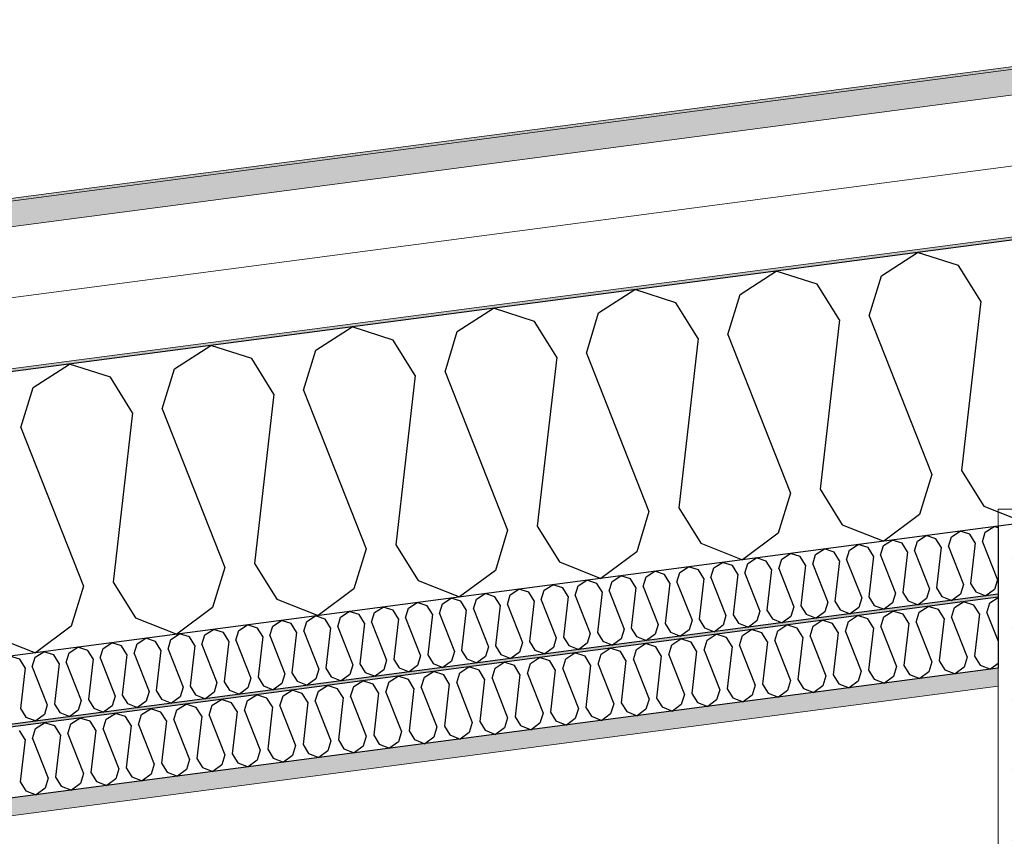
# Model space of a CAD drawing. Header units: millimetres. Extents: x -78869 to -55226, y -2070 to 13065.
# Tile 71 of 74: x -62235 to -61536, y 10928 to 11507. Entities that reach past the tile are written whole.
import ezdxf

# ---------------------------------------------------------------- set-up
doc = ezdxf.new("R2010")
doc.units = ezdxf.units.MM
doc.header["$LTSCALE"] = 0.5
doc.header["$MEASUREMENT"] = 0
doc.linetypes.add('PLINE', pattern=[0])
for name, color, linetype in [('232- Ikke-bærende yttervegger (Skravur)(Nye konstruksjoner)', 7, 'Continuous'), ('256- Faste himlinger og overflatebehandling (Skravur)(Nye konstruksjoner)', 7, 'Continuous'), ('256- Faste himlinger og overflatebehandling(Nye konstruksjoner)', 7, 'Continuous'), ('261- Primærkonstruksjon (tak)', 7, 'Continuous'), ('261- Primærkonstruksjon (tak) (Skravur)', 7, 'Continuous'), ('262- Taktekking (Skravur)(Nye konstruksjoner)', 7, 'Continuous')]:
    doc.layers.add(name, color=color, linetype=linetype)
doc.layers.add('236- Innvendig kledning og overflate(Nye konstruksjoner)', color=7, linetype='Continuous', lineweight=0)
doc.layers.add('262- Taktekking(Nye konstruksjoner)', color=7, linetype='Continuous', lineweight=0)

# ---------------------------------------------------------------- blocks, each defined once
blk = doc.blocks.new('*X5')
at = {"layer": '261- Primærkonstruksjon (tak) (Skravur)', "linetype": 'PLINE'}
for p, q in [((-61623.41, 11325.67), (-61597.73, 11342.23)), ((-61568.63, 11332.88), (-61597.73, 11342.23)), ((-61552.87, 11307.63), (-61568.63, 11332.88)), ((-61723.72, 11312.46), (-61698.03, 11329.03)), ((-61668.93, 11319.67), (-61698.03, 11329.03)), ((-61632.1, 11297.19), (-61623.41, 11325.67)), ((-61653.17, 11294.42), (-61668.93, 11319.67)), ((-61824.02, 11299.25), (-61798.34, 11315.82)), ((-61769.24, 11306.47), (-61798.34, 11315.82)), ((-61732.4, 11283.99), (-61723.72, 11312.46)), ((-61753.48, 11281.21), (-61769.24, 11306.47)), ((-61552.87, 11307.63), (-61566.63, 11187.48)), ((-61924.33, 11286.05), (-61898.64, 11302.62)), ((-61869.55, 11293.26), (-61898.64, 11302.62)), ((-61832.71, 11270.78), (-61824.02, 11299.25)), ((-61632.1, 11297.19), (-61587.71, 11184.71)), ((-62024.64, 11272.84), (-61998.95, 11289.41)), ((-61969.85, 11280.06), (-61998.95, 11289.41)), ((-61853.79, 11268.01), (-61869.55, 11293.26)), ((-61653.17, 11294.42), (-61666.94, 11174.28)), ((-61933.02, 11257.58), (-61924.33, 11286.05)), ((-61732.4, 11283.99), (-61688.01, 11171.5)), ((-62124.94, 11259.64), (-62099.26, 11276.21)), ((-62070.16, 11266.85), (-62099.26, 11276.21)), ((-61954.09, 11254.8), (-61969.85, 11280.06)), ((-61753.48, 11281.21), (-61767.24, 11161.07)), ((-62033.32, 11244.37), (-62024.64, 11272.84)), ((-61853.79, 11268.01), (-61867.55, 11147.86)), ((-61832.71, 11270.78), (-61788.32, 11158.3)), ((-62225.25, 11246.43), (-62199.56, 11263)), ((-62170.46, 11253.64), (-62199.56, 11263)), ((-62054.4, 11241.6), (-62070.16, 11266.85)), ((-62133.63, 11231.17), (-62124.94, 11259.64)), ((-61954.09, 11254.8), (-61967.86, 11134.66)), ((-61933.02, 11257.58), (-61888.63, 11145.09)), ((-62154.7, 11228.39), (-62170.46, 11253.64)), ((-62233.94, 11217.96), (-62225.25, 11246.43)), ((-62054.4, 11241.6), (-62068.16, 11121.45)), ((-62033.32, 11244.37), (-61988.93, 11131.88)), ((-62154.7, 11228.39), (-62168.47, 11108.25)), ((-62133.63, 11231.17), (-62089.24, 11118.68)), ((-62233.94, 11217.96), (-62189.54, 11105.47)), ((-61587.71, 11184.71), (-61596.39, 11156.24)), ((-61566.63, 11187.48), (-61550.87, 11162.23)), ((-61688.01, 11171.5), (-61696.7, 11143.03)), ((-61666.94, 11174.28), (-61651.18, 11149.02)), ((-61788.32, 11158.3), (-61797.01, 11129.83)), ((-61767.24, 11161.07), (-61751.48, 11135.82)), ((-61596.39, 11156.24), (-61621.77, 11137.34)), ((-61550.87, 11162.23), (-61521.47, 11150.55)), ((-61651.18, 11149.02), (-61621.77, 11137.34)), ((-61888.63, 11145.09), (-61897.31, 11116.62)), ((-61867.55, 11147.86), (-61851.79, 11122.61)), ((-61696.7, 11143.03), (-61722.08, 11124.14)), ((-61751.48, 11135.82), (-61722.08, 11124.14)), ((-61988.93, 11131.88), (-61997.62, 11103.41)), ((-61967.86, 11134.66), (-61952.1, 11109.41)), ((-61797.01, 11129.83), (-61822.39, 11110.93)), ((-62068.16, 11121.45), (-62052.4, 11096.2)), ((-61851.79, 11122.61), (-61822.39, 11110.93)), ((-62089.24, 11118.68), (-62097.93, 11090.21)), ((-61897.31, 11116.62), (-61922.69, 11097.73)), ((-62168.47, 11108.25), (-62152.71, 11083)), ((-61952.1, 11109.41), (-61922.69, 11097.73)), ((-62189.54, 11105.47), (-62198.23, 11077)), ((-61997.62, 11103.41), (-62023, 11084.52)), ((-62052.4, 11096.2), (-62023, 11084.52)), ((-62097.93, 11090.21), (-62123.31, 11071.32)), ((-62152.71, 11083), (-62123.31, 11071.32)), ((-62198.23, 11077), (-62223.61, 11058.11)), ((-62253.02, 11069.79), (-62223.61, 11058.11))]:
    blk.add_line(p, q, dxfattribs=at)
blk = doc.blocks.new('*X22')
at = {"layer": '256- Faste himlinger og overflatebehandling (Skravur)(Nye konstruksjoner)', "linetype": 'PLINE'}
for p, q in [((-61573.77, 11140.5), (-61567.61, 11144.47)), ((-61560.62, 11142.23), (-61567.61, 11144.47)), ((-61556.84, 11136.17), (-61560.62, 11142.23)), ((-61551.78, 11136.83), (-61549.7, 11143.67)), ((-61549.7, 11143.67), (-61543.53, 11147.64)), ((-61540.66, 11146.72), (-61543.53, 11147.64)), ((-61621.92, 11134.16), (-61615.75, 11138.14)), ((-61608.77, 11135.89), (-61615.75, 11138.14)), ((-61604.99, 11129.83), (-61608.77, 11135.89)), ((-61599.93, 11130.5), (-61597.85, 11137.33)), ((-61597.85, 11137.33), (-61591.68, 11141.3)), ((-61584.7, 11139.06), (-61591.68, 11141.3)), ((-61580.92, 11133), (-61584.7, 11139.06)), ((-61575.86, 11133.66), (-61573.77, 11140.5)), ((-61556.84, 11136.17), (-61560.15, 11107.33)), ((-61551.78, 11136.83), (-61541.13, 11109.84)), ((-61694.14, 11124.65), (-61687.98, 11128.63)), ((-61680.99, 11126.38), (-61687.98, 11128.63)), ((-61670.07, 11127.82), (-61663.9, 11131.8)), ((-61656.92, 11129.55), (-61663.9, 11131.8)), ((-61653.14, 11123.49), (-61656.92, 11129.55)), ((-61648.08, 11124.16), (-61645.99, 11130.99)), ((-61645.99, 11130.99), (-61639.83, 11134.97)), ((-61632.84, 11132.72), (-61639.83, 11134.97)), ((-61629.06, 11126.66), (-61632.84, 11132.72)), ((-61624, 11127.33), (-61621.92, 11134.16)), ((-61604.99, 11129.83), (-61608.29, 11100.99)), ((-61599.93, 11130.5), (-61589.28, 11103.5)), ((-61580.92, 11133), (-61584.22, 11104.16)), ((-61575.86, 11133.66), (-61565.2, 11106.67)), ((-61742.29, 11118.31), (-61736.12, 11122.29)), ((-61729.14, 11120.04), (-61736.12, 11122.29)), ((-61720.3, 11114.65), (-61718.21, 11121.48)), ((-61718.21, 11121.48), (-61712.05, 11125.46)), ((-61705.07, 11123.21), (-61712.05, 11125.46)), ((-61701.28, 11117.15), (-61705.07, 11123.21)), ((-61696.23, 11117.82), (-61694.14, 11124.65)), ((-61677.21, 11120.32), (-61680.99, 11126.38)), ((-61672.15, 11120.99), (-61670.07, 11127.82)), ((-61653.14, 11123.49), (-61656.44, 11094.66)), ((-61648.08, 11124.16), (-61637.42, 11097.16)), ((-61629.06, 11126.66), (-61632.37, 11097.83)), ((-61624, 11127.33), (-61613.35, 11100.33)), ((-61790.43, 11111.97), (-61784.27, 11115.95)), ((-61777.29, 11113.7), (-61784.27, 11115.95)), ((-61768.45, 11108.31), (-61766.36, 11115.14)), ((-61766.36, 11115.14), (-61760.2, 11119.12)), ((-61753.21, 11116.87), (-61760.2, 11119.12)), ((-61749.43, 11110.81), (-61753.21, 11116.87)), ((-61744.37, 11111.48), (-61742.29, 11118.31)), ((-61725.36, 11113.98), (-61729.14, 11120.04)), ((-61720.3, 11114.65), (-61709.64, 11087.65)), ((-61701.28, 11117.15), (-61704.59, 11088.32)), ((-61696.23, 11117.82), (-61685.57, 11090.82)), ((-61677.21, 11120.32), (-61680.51, 11091.49)), ((-61672.15, 11120.99), (-61661.5, 11093.99)), ((-61838.58, 11105.63), (-61832.42, 11109.61)), ((-61825.43, 11107.37), (-61832.42, 11109.61)), ((-61821.65, 11101.31), (-61825.43, 11107.37)), ((-61816.59, 11101.97), (-61814.51, 11108.8)), ((-61814.51, 11108.8), (-61808.34, 11112.78)), ((-61801.36, 11110.53), (-61808.34, 11112.78)), ((-61797.58, 11104.47), (-61801.36, 11110.53)), ((-61792.52, 11105.14), (-61790.43, 11111.97)), ((-61773.5, 11107.64), (-61777.29, 11113.7)), ((-61773.5, 11107.64), (-61776.81, 11078.81)), ((-61768.45, 11108.31), (-61757.79, 11081.31)), ((-61749.43, 11110.81), (-61752.73, 11081.98)), ((-61744.37, 11111.48), (-61733.72, 11084.48)), ((-61725.36, 11113.98), (-61728.66, 11085.15)), ((-61560.15, 11107.33), (-61556.36, 11101.27)), ((-61541.13, 11109.84), (-61543.21, 11103)), ((-61886.73, 11099.3), (-61880.56, 11103.27)), ((-61873.58, 11101.03), (-61880.56, 11103.27)), ((-61869.8, 11094.97), (-61873.58, 11101.03)), ((-61864.74, 11095.63), (-61862.65, 11102.47)), ((-61862.65, 11102.47), (-61856.49, 11106.44)), ((-61849.51, 11104.2), (-61856.49, 11106.44)), ((-61845.72, 11098.14), (-61849.51, 11104.2)), ((-61840.67, 11098.8), (-61838.58, 11105.63)), ((-61821.65, 11101.31), (-61824.95, 11072.47)), ((-61816.59, 11101.97), (-61805.94, 11074.97)), ((-61797.58, 11104.47), (-61800.88, 11075.64)), ((-61792.52, 11105.14), (-61781.87, 11078.14)), ((-61613.35, 11100.33), (-61615.44, 11093.5)), ((-61608.29, 11100.99), (-61604.51, 11094.93)), ((-61589.28, 11103.5), (-61591.36, 11096.67)), ((-61584.22, 11104.16), (-61580.44, 11098.1)), ((-61565.2, 11106.67), (-61567.29, 11099.83)), ((-61556.36, 11101.27), (-61549.31, 11098.47)), ((-61543.21, 11103), (-61549.31, 11098.47)), ((-61958.95, 11089.79), (-61952.78, 11093.76)), ((-61945.8, 11091.52), (-61952.78, 11093.76)), ((-61934.88, 11092.96), (-61928.71, 11096.93)), ((-61921.73, 11094.69), (-61928.71, 11096.93)), ((-61917.94, 11088.63), (-61921.73, 11094.69)), ((-61912.89, 11089.29), (-61910.8, 11096.13)), ((-61910.8, 11096.13), (-61904.64, 11100.1)), ((-61897.65, 11097.86), (-61904.64, 11100.1)), ((-61893.87, 11091.8), (-61897.65, 11097.86)), ((-61888.81, 11092.46), (-61886.73, 11099.3)), ((-61869.8, 11094.97), (-61873.1, 11066.13)), ((-61864.74, 11095.63), (-61854.09, 11068.64)), ((-61845.72, 11098.14), (-61849.03, 11069.3)), ((-61840.67, 11098.8), (-61830.01, 11071.8)), ((-61661.5, 11093.99), (-61663.58, 11087.16)), ((-61656.44, 11094.66), (-61652.66, 11088.6)), ((-61637.42, 11097.16), (-61639.51, 11090.33)), ((-61632.37, 11097.83), (-61628.58, 11091.76)), ((-61615.44, 11093.5), (-61621.53, 11088.96)), ((-61604.51, 11094.93), (-61597.45, 11092.13)), ((-61591.36, 11096.67), (-61597.45, 11092.13)), ((-61580.44, 11098.1), (-61573.38, 11095.3)), ((-61567.29, 11099.83), (-61573.38, 11095.3)), ((-62007.1, 11083.45), (-62000.93, 11087.43)), ((-61993.95, 11085.18), (-62000.93, 11087.43)), ((-61985.11, 11079.79), (-61983.02, 11086.62)), ((-61983.02, 11086.62), (-61976.86, 11090.6)), ((-61969.87, 11088.35), (-61976.86, 11090.6)), ((-61966.09, 11082.29), (-61969.87, 11088.35)), ((-61961.03, 11082.95), (-61958.95, 11089.79)), ((-61942.02, 11085.46), (-61945.8, 11091.52)), ((-61936.96, 11086.12), (-61934.88, 11092.96)), ((-61917.94, 11088.63), (-61921.25, 11059.79)), ((-61912.89, 11089.29), (-61902.23, 11062.3)), ((-61893.87, 11091.8), (-61897.17, 11062.96)), ((-61888.81, 11092.46), (-61878.16, 11065.47)), ((-61709.64, 11087.65), (-61711.73, 11080.82)), ((-61704.59, 11088.32), (-61700.8, 11082.26)), ((-61685.57, 11090.82), (-61687.66, 11083.99)), ((-61680.51, 11091.49), (-61676.73, 11085.43)), ((-61663.58, 11087.16), (-61669.67, 11082.62)), ((-61652.66, 11088.6), (-61645.6, 11085.79)), ((-61639.51, 11090.33), (-61645.6, 11085.79)), ((-61628.58, 11091.76), (-61621.53, 11088.96)), ((-62055.24, 11077.11), (-62049.08, 11081.09)), ((-62042.09, 11078.84), (-62049.08, 11081.09)), ((-62033.25, 11073.45), (-62031.17, 11080.28)), ((-62031.17, 11080.28), (-62025.01, 11084.26)), ((-62018.02, 11082.01), (-62025.01, 11084.26)), ((-62014.24, 11075.95), (-62018.02, 11082.01)), ((-62009.18, 11076.62), (-62007.1, 11083.45)), ((-61990.17, 11079.12), (-61993.95, 11085.18)), ((-61985.11, 11079.79), (-61974.45, 11052.79)), ((-61966.09, 11082.29), (-61969.4, 11053.45)), ((-61961.03, 11082.95), (-61950.38, 11055.96)), ((-61942.02, 11085.46), (-61945.32, 11056.62)), ((-61936.96, 11086.12), (-61926.31, 11059.13)), ((-61757.79, 11081.31), (-61759.88, 11074.48)), ((-61752.73, 11081.98), (-61748.95, 11075.92)), ((-61733.72, 11084.48), (-61735.8, 11077.65)), ((-61728.66, 11085.15), (-61724.88, 11079.09)), ((-61711.73, 11080.82), (-61717.82, 11076.28)), ((-61700.8, 11082.26), (-61693.75, 11079.45)), ((-61687.66, 11083.99), (-61693.75, 11079.45)), ((-61676.73, 11085.43), (-61669.67, 11082.62)), ((-62103.39, 11070.77), (-62097.23, 11074.75)), ((-62090.24, 11072.5), (-62097.23, 11074.75)), ((-62086.46, 11066.44), (-62090.24, 11072.5)), ((-62081.4, 11067.11), (-62079.32, 11073.94)), ((-62079.32, 11073.94), (-62073.15, 11077.92)), ((-62066.17, 11075.67), (-62073.15, 11077.92)), ((-62062.39, 11069.61), (-62066.17, 11075.67)), ((-62057.33, 11070.28), (-62055.24, 11077.11)), ((-62038.31, 11072.78), (-62042.09, 11078.84)), ((-62038.31, 11072.78), (-62041.62, 11043.95)), ((-62033.25, 11073.45), (-62022.6, 11046.45)), ((-62014.24, 11075.95), (-62017.54, 11047.12)), ((-62009.18, 11076.62), (-61998.53, 11049.62)), ((-61990.17, 11079.12), (-61993.47, 11050.29)), ((-61824.95, 11072.47), (-61821.17, 11066.41)), ((-61805.94, 11074.97), (-61808.02, 11068.14)), ((-61800.88, 11075.64), (-61797.1, 11069.58)), ((-61781.87, 11078.14), (-61783.95, 11071.31)), ((-61776.81, 11078.81), (-61773.02, 11072.75)), ((-61773.02, 11072.75), (-61765.97, 11069.95)), ((-61759.88, 11074.48), (-61765.97, 11069.95)), ((-61748.95, 11075.92), (-61741.89, 11073.11)), ((-61735.8, 11077.65), (-61741.89, 11073.11)), ((-61724.88, 11079.09), (-61717.82, 11076.28)), ((-62175.61, 11061.26), (-62169.45, 11065.24)), ((-62162.46, 11062.99), (-62169.45, 11065.24)), ((-62151.54, 11064.43), (-62145.37, 11068.41)), ((-62138.39, 11066.16), (-62145.37, 11068.41)), ((-62134.61, 11060.1), (-62138.39, 11066.16)), ((-62129.55, 11060.77), (-62127.46, 11067.6)), ((-62127.46, 11067.6), (-62121.3, 11071.58)), ((-62114.32, 11069.33), (-62121.3, 11071.58)), ((-62110.53, 11063.27), (-62114.32, 11069.33)), ((-62105.48, 11063.94), (-62103.39, 11070.77)), ((-62086.46, 11066.44), (-62089.76, 11037.61)), ((-62081.4, 11067.11), (-62070.75, 11040.11)), ((-62062.39, 11069.61), (-62065.69, 11040.78)), ((-62057.33, 11070.28), (-62046.67, 11043.28)), ((-61878.16, 11065.47), (-61880.24, 11058.63)), ((-61873.1, 11066.13), (-61869.32, 11060.07)), ((-61854.09, 11068.64), (-61856.17, 11061.8)), ((-61849.03, 11069.3), (-61845.25, 11063.24)), ((-61830.01, 11071.8), (-61832.1, 11064.97)), ((-61821.17, 11066.41), (-61814.11, 11063.61)), ((-61808.02, 11068.14), (-61814.11, 11063.61)), ((-61797.1, 11069.58), (-61790.04, 11066.78)), ((-61783.95, 11071.31), (-61790.04, 11066.78)), ((-62223.76, 11054.93), (-62217.59, 11058.9)), ((-62210.61, 11056.66), (-62217.59, 11058.9)), ((-62199.68, 11058.09), (-62193.52, 11062.07)), ((-62186.54, 11059.83), (-62193.52, 11062.07)), ((-62182.75, 11053.77), (-62186.54, 11059.83)), ((-62177.7, 11054.43), (-62175.61, 11061.26)), ((-62158.68, 11056.93), (-62162.46, 11062.99)), ((-62153.62, 11057.6), (-62151.54, 11064.43)), ((-62134.61, 11060.1), (-62137.91, 11031.27)), ((-62129.55, 11060.77), (-62118.89, 11033.77)), ((-62110.53, 11063.27), (-62113.84, 11034.44)), ((-62105.48, 11063.94), (-62094.82, 11036.94)), ((-61926.31, 11059.13), (-61928.39, 11052.29)), ((-61921.25, 11059.79), (-61917.47, 11053.73)), ((-61902.23, 11062.3), (-61904.32, 11055.46)), ((-61897.17, 11062.96), (-61893.39, 11056.9)), ((-61880.24, 11058.63), (-61886.34, 11054.1)), ((-61869.32, 11060.07), (-61862.26, 11057.27)), ((-61856.17, 11061.8), (-61862.26, 11057.27)), ((-61845.25, 11063.24), (-61838.19, 11060.44)), ((-61832.1, 11064.97), (-61838.19, 11060.44)), ((-62234.68, 11053.49), (-62241.67, 11055.73)), ((-62230.9, 11047.43), (-62234.68, 11053.49)), ((-62225.84, 11048.09), (-62223.76, 11054.93)), ((-62206.83, 11050.6), (-62210.61, 11056.66)), ((-62201.77, 11051.26), (-62199.68, 11058.09)), ((-62201.77, 11051.26), (-62191.12, 11024.26)), ((-62182.75, 11053.77), (-62186.06, 11024.93)), ((-62177.7, 11054.43), (-62167.04, 11027.43)), ((-62158.68, 11056.93), (-62161.98, 11028.1)), ((-62153.62, 11057.6), (-62142.97, 11030.6)), ((-61974.45, 11052.79), (-61976.54, 11045.96)), ((-61969.4, 11053.45), (-61965.61, 11047.39)), ((-61950.38, 11055.96), (-61952.46, 11049.12)), ((-61945.32, 11056.62), (-61941.54, 11050.56)), ((-61928.39, 11052.29), (-61934.48, 11047.76)), ((-61917.47, 11053.73), (-61910.41, 11050.93)), ((-61904.32, 11055.46), (-61910.41, 11050.93)), ((-61893.39, 11056.9), (-61886.34, 11054.1)), ((-62230.9, 11047.43), (-62234.2, 11018.59)), ((-62225.84, 11048.09), (-62215.19, 11021.1)), ((-62206.83, 11050.6), (-62210.13, 11021.76)), ((-62022.6, 11046.45), (-62024.69, 11039.62)), ((-62017.54, 11047.12), (-62013.76, 11041.06)), ((-61998.53, 11049.62), (-62000.61, 11042.79)), ((-61993.47, 11050.29), (-61989.69, 11044.22)), ((-61989.69, 11044.22), (-61982.63, 11041.42)), ((-61976.54, 11045.96), (-61982.63, 11041.42)), ((-61965.61, 11047.39), (-61958.56, 11044.59)), ((-61952.46, 11049.12), (-61958.56, 11044.59)), ((-61941.54, 11050.56), (-61934.48, 11047.76)), ((-62089.76, 11037.61), (-62085.98, 11031.55)), ((-62070.75, 11040.11), (-62072.83, 11033.28)), ((-62065.69, 11040.78), (-62061.91, 11034.72)), ((-62046.67, 11043.28), (-62048.76, 11036.45)), ((-62041.62, 11043.95), (-62037.83, 11037.89)), ((-62037.83, 11037.89), (-62030.78, 11035.08)), ((-62024.69, 11039.62), (-62030.78, 11035.08)), ((-62013.76, 11041.06), (-62006.7, 11038.25)), ((-62000.61, 11042.79), (-62006.7, 11038.25)), ((-62142.97, 11030.6), (-62145.05, 11023.77)), ((-62137.91, 11031.27), (-62134.13, 11025.21)), ((-62118.89, 11033.77), (-62120.98, 11026.94)), ((-62113.84, 11034.44), (-62110.05, 11028.38)), ((-62094.82, 11036.94), (-62096.91, 11030.11)), ((-62085.98, 11031.55), (-62078.92, 11028.74)), ((-62072.83, 11033.28), (-62078.92, 11028.74)), ((-62061.91, 11034.72), (-62054.85, 11031.91)), ((-62048.76, 11036.45), (-62054.85, 11031.91)), ((-62191.12, 11024.26), (-62193.2, 11017.43)), ((-62186.06, 11024.93), (-62182.28, 11018.87)), ((-62167.04, 11027.43), (-62169.13, 11020.6)), ((-62161.98, 11028.1), (-62158.2, 11022.04)), ((-62145.05, 11023.77), (-62151.14, 11019.24)), ((-62134.13, 11025.21), (-62127.07, 11022.41)), ((-62120.98, 11026.94), (-62127.07, 11022.41)), ((-62110.05, 11028.38), (-62103, 11025.57)), ((-62096.91, 11030.11), (-62103, 11025.57)), ((-62234.2, 11018.59), (-62230.42, 11012.53)), ((-62215.19, 11021.1), (-62217.27, 11014.26)), ((-62210.13, 11021.76), (-62206.35, 11015.7)), ((-62193.2, 11017.43), (-62199.29, 11012.9)), ((-62182.28, 11018.87), (-62175.22, 11016.07)), ((-62169.13, 11020.6), (-62175.22, 11016.07)), ((-62158.2, 11022.04), (-62151.14, 11019.24)), ((-62230.42, 11012.53), (-62223.36, 11009.73)), ((-62217.27, 11014.26), (-62223.36, 11009.73)), ((-62206.35, 11015.7), (-62199.29, 11012.9))]:
    blk.add_line(p, q, dxfattribs=at)
blk = doc.blocks.new('*X24')
at = {"layer": '256- Faste himlinger og overflatebehandling (Skravur)(Nye konstruksjoner)', "linetype": 'PLINE'}
for p, q in [((-61571.52, 11090.23), (-61565.09, 11094.37)), ((-61557.82, 11092.03), (-61565.09, 11094.37)), ((-61548.61, 11086.41), (-61546.44, 11093.53)), ((-61546.44, 11093.53), (-61540.66, 11097.26)), ((-61621.67, 11083.63), (-61615.25, 11087.77)), ((-61607.97, 11085.43), (-61615.25, 11087.77)), ((-61598.76, 11079.81), (-61596.59, 11086.93)), ((-61596.59, 11086.93), (-61590.17, 11091.07)), ((-61582.9, 11088.73), (-61590.17, 11091.07)), ((-61578.96, 11082.42), (-61582.9, 11088.73)), ((-61573.69, 11083.11), (-61571.52, 11090.23)), ((-61553.88, 11085.72), (-61557.82, 11092.03)), ((-61548.61, 11086.41), (-61540.66, 11066.27)), ((-61671.82, 11077.03), (-61665.4, 11081.17)), ((-61658.13, 11078.83), (-61665.4, 11081.17)), ((-61648.92, 11073.21), (-61646.75, 11080.33)), ((-61646.75, 11080.33), (-61640.32, 11084.47)), ((-61633.05, 11082.13), (-61640.32, 11084.47)), ((-61629.11, 11075.82), (-61633.05, 11082.13)), ((-61623.84, 11076.51), (-61621.67, 11083.63)), ((-61604.03, 11079.12), (-61607.97, 11085.43)), ((-61598.76, 11079.81), (-61587.67, 11051.69)), ((-61578.96, 11082.42), (-61582.4, 11052.38)), ((-61573.69, 11083.11), (-61562.59, 11054.99)), ((-61553.88, 11085.72), (-61557.32, 11055.69)), ((-61721.97, 11070.42), (-61715.55, 11074.57)), ((-61708.28, 11072.23), (-61715.55, 11074.57)), ((-61704.34, 11065.91), (-61708.28, 11072.23)), ((-61699.07, 11066.61), (-61696.9, 11073.72)), ((-61696.9, 11073.72), (-61690.48, 11077.87)), ((-61683.2, 11075.53), (-61690.48, 11077.87)), ((-61679.26, 11069.21), (-61683.2, 11075.53)), ((-61673.99, 11069.91), (-61671.82, 11077.03)), ((-61654.19, 11072.52), (-61658.13, 11078.83)), ((-61654.19, 11072.52), (-61657.63, 11042.48)), ((-61648.92, 11073.21), (-61637.82, 11045.09)), ((-61629.11, 11075.82), (-61632.55, 11045.78)), ((-61623.84, 11076.51), (-61612.74, 11048.39)), ((-61604.03, 11079.12), (-61607.47, 11049.08)), ((-61772.13, 11063.82), (-61765.71, 11067.96)), ((-61758.43, 11065.62), (-61765.71, 11067.96)), ((-61754.49, 11059.31), (-61758.43, 11065.62)), ((-61749.22, 11060), (-61747.05, 11067.12)), ((-61747.05, 11067.12), (-61740.63, 11071.26)), ((-61733.36, 11068.92), (-61740.63, 11071.26)), ((-61729.42, 11062.61), (-61733.36, 11068.92)), ((-61724.15, 11063.31), (-61721.97, 11070.42)), ((-61704.34, 11065.91), (-61707.78, 11035.88)), ((-61699.07, 11066.61), (-61687.97, 11038.48)), ((-61679.26, 11069.21), (-61682.7, 11039.18)), ((-61673.99, 11069.91), (-61662.9, 11041.79)), ((-61822.28, 11057.22), (-61815.86, 11061.36)), ((-61808.58, 11059.02), (-61815.86, 11061.36)), ((-61804.65, 11052.71), (-61808.58, 11059.02)), ((-61799.38, 11053.4), (-61797.2, 11060.52)), ((-61797.2, 11060.52), (-61790.78, 11064.66)), ((-61783.51, 11062.32), (-61790.78, 11064.66)), ((-61779.57, 11056.01), (-61783.51, 11062.32)), ((-61774.3, 11056.7), (-61772.13, 11063.82)), ((-61754.49, 11059.31), (-61757.93, 11029.27)), ((-61749.22, 11060), (-61738.13, 11031.88)), ((-61729.42, 11062.61), (-61732.86, 11032.58)), ((-61724.15, 11063.31), (-61713.05, 11035.18)), ((-61897.51, 11047.31), (-61891.09, 11051.46)), ((-61883.81, 11049.12), (-61891.09, 11051.46)), ((-61872.43, 11050.61), (-61866.01, 11054.76)), ((-61858.74, 11052.42), (-61866.01, 11054.76)), ((-61854.8, 11046.1), (-61858.74, 11052.42)), ((-61849.53, 11046.8), (-61847.36, 11053.92)), ((-61847.36, 11053.92), (-61840.94, 11058.06)), ((-61833.66, 11055.72), (-61840.94, 11058.06)), ((-61829.72, 11049.41), (-61833.66, 11055.72)), ((-61824.45, 11050.1), (-61822.28, 11057.22)), ((-61804.65, 11052.71), (-61808.09, 11022.67)), ((-61799.38, 11053.4), (-61788.28, 11025.28)), ((-61779.57, 11056.01), (-61783.01, 11025.97)), ((-61774.3, 11056.7), (-61763.2, 11028.58)), ((-61587.67, 11051.69), (-61589.84, 11044.57)), ((-61582.4, 11052.38), (-61578.46, 11046.07)), ((-61562.59, 11054.99), (-61564.76, 11047.87)), ((-61557.32, 11055.69), (-61553.38, 11049.37)), ((-61947.66, 11040.71), (-61941.24, 11044.85)), ((-61933.97, 11042.51), (-61941.24, 11044.85)), ((-61922.59, 11044.01), (-61916.17, 11048.15)), ((-61908.89, 11045.81), (-61916.17, 11048.15)), ((-61904.95, 11039.5), (-61908.89, 11045.81)), ((-61899.68, 11040.2), (-61897.51, 11047.31)), ((-61879.87, 11042.8), (-61883.81, 11049.12)), ((-61874.61, 11043.5), (-61872.43, 11050.61)), ((-61854.8, 11046.1), (-61858.24, 11016.07)), ((-61849.53, 11046.8), (-61838.43, 11018.68)), ((-61829.72, 11049.41), (-61833.16, 11019.37)), ((-61824.45, 11050.1), (-61813.35, 11021.98)), ((-61637.82, 11045.09), (-61639.99, 11037.97)), ((-61632.55, 11045.78), (-61628.61, 11039.47)), ((-61612.74, 11048.39), (-61614.91, 11041.27)), ((-61607.47, 11049.08), (-61603.53, 11042.77)), ((-61589.84, 11044.57), (-61596.18, 11039.85)), ((-61578.46, 11046.07), (-61571.11, 11043.15)), ((-61564.76, 11047.87), (-61571.11, 11043.15)), ((-61553.38, 11049.37), (-61546.03, 11046.45)), ((-61540.66, 11050.45), (-61546.03, 11046.45)), ((-61997.82, 11034.11), (-61991.4, 11038.25)), ((-61984.12, 11035.91), (-61991.4, 11038.25)), ((-61974.91, 11030.29), (-61972.74, 11037.41)), ((-61972.74, 11037.41), (-61966.32, 11041.55)), ((-61959.04, 11039.21), (-61966.32, 11041.55)), ((-61955.1, 11032.9), (-61959.04, 11039.21)), ((-61949.84, 11033.59), (-61947.66, 11040.71)), ((-61930.03, 11036.2), (-61933.97, 11042.51)), ((-61924.76, 11036.89), (-61922.59, 11044.01)), ((-61904.95, 11039.5), (-61908.39, 11009.47)), ((-61899.68, 11040.2), (-61888.58, 11012.07)), ((-61879.87, 11042.8), (-61883.32, 11012.77)), ((-61874.61, 11043.5), (-61863.51, 11015.37)), ((-61687.97, 11038.48), (-61690.14, 11031.37)), ((-61682.7, 11039.18), (-61678.76, 11032.87)), ((-61662.9, 11041.79), (-61665.07, 11034.67)), ((-61657.63, 11042.48), (-61653.69, 11036.17)), ((-61639.99, 11037.97), (-61646.34, 11033.25)), ((-61628.61, 11039.47), (-61621.26, 11036.55)), ((-61614.91, 11041.27), (-61621.26, 11036.55)), ((-61603.53, 11042.77), (-61596.18, 11039.85)), ((-62047.97, 11027.5), (-62041.55, 11031.65)), ((-62034.27, 11029.31), (-62041.55, 11031.65)), ((-62025.07, 11023.69), (-62022.89, 11030.81)), ((-62022.89, 11030.81), (-62016.47, 11034.95)), ((-62009.2, 11032.61), (-62016.47, 11034.95)), ((-62005.26, 11026.3), (-62009.2, 11032.61)), ((-61999.99, 11026.99), (-61997.82, 11034.11)), ((-61980.18, 11029.6), (-61984.12, 11035.91)), ((-61974.91, 11030.29), (-61963.81, 11002.17)), ((-61955.1, 11032.9), (-61958.55, 11002.86)), ((-61949.84, 11033.59), (-61938.74, 11005.47)), ((-61930.03, 11036.2), (-61933.47, 11006.16)), ((-61924.76, 11036.89), (-61913.66, 11008.77)), ((-61738.13, 11031.88), (-61740.3, 11024.76)), ((-61732.86, 11032.58), (-61728.92, 11026.26)), ((-61713.05, 11035.18), (-61715.22, 11028.07)), ((-61707.78, 11035.88), (-61703.84, 11029.56)), ((-61690.14, 11031.37), (-61696.49, 11026.64)), ((-61678.76, 11032.87), (-61671.41, 11029.95)), ((-61665.07, 11034.67), (-61671.41, 11029.95)), ((-61653.69, 11036.17), (-61646.34, 11033.25)), ((-62098.12, 11020.9), (-62091.7, 11025.04)), ((-62084.43, 11022.7), (-62091.7, 11025.04)), ((-62075.22, 11017.09), (-62073.05, 11024.2)), ((-62073.05, 11024.2), (-62066.63, 11028.35)), ((-62059.35, 11026.01), (-62066.63, 11028.35)), ((-62055.41, 11019.69), (-62059.35, 11026.01)), ((-62050.14, 11020.39), (-62047.97, 11027.5)), ((-62030.33, 11022.99), (-62034.27, 11029.31)), ((-62025.07, 11023.69), (-62013.97, 10995.57)), ((-62005.26, 11026.3), (-62008.7, 10996.26)), ((-61999.99, 11026.99), (-61988.89, 10998.87)), ((-61980.18, 11029.6), (-61983.62, 10999.56)), ((-61788.28, 11025.28), (-61790.45, 11018.16)), ((-61783.01, 11025.97), (-61779.07, 11019.66)), ((-61763.2, 11028.58), (-61765.37, 11021.46)), ((-61757.93, 11029.27), (-61753.99, 11022.96)), ((-61740.3, 11024.76), (-61746.64, 11020.04)), ((-61728.92, 11026.26), (-61721.57, 11023.34)), ((-61715.22, 11028.07), (-61721.57, 11023.34)), ((-61703.84, 11029.56), (-61696.49, 11026.64)), ((-62148.28, 11014.3), (-62141.86, 11018.44)), ((-62134.58, 11016.1), (-62141.86, 11018.44)), ((-62125.37, 11010.48), (-62123.2, 11017.6)), ((-62123.2, 11017.6), (-62116.78, 11021.74)), ((-62109.5, 11019.4), (-62116.78, 11021.74)), ((-62105.56, 11013.09), (-62109.5, 11019.4)), ((-62100.3, 11013.78), (-62098.12, 11020.9)), ((-62080.49, 11016.39), (-62084.43, 11022.7)), ((-62080.49, 11016.39), (-62083.93, 10986.36)), ((-62075.22, 11017.09), (-62064.12, 10988.96)), ((-62055.41, 11019.69), (-62058.85, 10989.66)), ((-62050.14, 11020.39), (-62039.04, 10992.26)), ((-62030.33, 11022.99), (-62033.78, 10992.96)), ((-61838.43, 11018.68), (-61840.6, 11011.56)), ((-61833.16, 11019.37), (-61829.22, 11013.06)), ((-61813.35, 11021.98), (-61815.53, 11014.86)), ((-61808.09, 11022.67), (-61804.15, 11016.36)), ((-61804.15, 11016.36), (-61796.8, 11013.44)), ((-61790.45, 11018.16), (-61796.8, 11013.44)), ((-61779.07, 11019.66), (-61771.72, 11016.74)), ((-61765.37, 11021.46), (-61771.72, 11016.74)), ((-61753.99, 11022.96), (-61746.64, 11020.04)), ((-62198.43, 11007.7), (-62192.01, 11011.84)), ((-62184.73, 11009.5), (-62192.01, 11011.84)), ((-62180.79, 11003.19), (-62184.73, 11009.5)), ((-62175.53, 11003.88), (-62173.35, 11011)), ((-62173.35, 11011), (-62166.93, 11015.14)), ((-62159.66, 11012.8), (-62166.93, 11015.14)), ((-62155.72, 11006.49), (-62159.66, 11012.8)), ((-62150.45, 11007.18), (-62148.28, 11014.3)), ((-62130.64, 11009.79), (-62134.58, 11016.1)), ((-62130.64, 11009.79), (-62134.08, 10979.75)), ((-62125.37, 11010.48), (-62114.27, 10982.36)), ((-62105.56, 11013.09), (-62109.01, 10983.05)), ((-62100.3, 11013.78), (-62089.2, 10985.66)), ((-61908.39, 11009.47), (-61904.45, 11003.15)), ((-61888.58, 11012.07), (-61890.76, 11004.96)), ((-61883.32, 11012.77), (-61879.38, 11006.45)), ((-61863.51, 11015.37), (-61865.68, 11008.26)), ((-61858.24, 11016.07), (-61854.3, 11009.76)), ((-61854.3, 11009.76), (-61846.95, 11006.84)), ((-61840.6, 11011.56), (-61846.95, 11006.84)), ((-61829.22, 11013.06), (-61821.87, 11010.14)), ((-61815.53, 11014.86), (-61821.87, 11010.14)), ((-62230.95, 10996.58), (-62234.89, 11002.9)), ((-62225.68, 10997.28), (-62223.51, 11004.39)), ((-62223.51, 11004.39), (-62217.09, 11008.54)), ((-62209.81, 11006.2), (-62217.09, 11008.54)), ((-62205.87, 10999.89), (-62209.81, 11006.2)), ((-62200.6, 11000.58), (-62198.43, 11007.7)), ((-62180.79, 11003.19), (-62184.24, 10973.15)), ((-62175.53, 11003.88), (-62164.43, 10975.76)), ((-62155.72, 11006.49), (-62159.16, 10976.45)), ((-62150.45, 11007.18), (-62139.35, 10979.06)), ((-61958.55, 11002.86), (-61954.61, 10996.55)), ((-61938.74, 11005.47), (-61940.91, 10998.35)), ((-61933.47, 11006.16), (-61929.53, 10999.85)), ((-61913.66, 11008.77), (-61915.83, 11001.65)), ((-61904.45, 11003.15), (-61897.1, 11000.23)), ((-61890.76, 11004.96), (-61897.1, 11000.23)), ((-61879.38, 11006.45), (-61872.02, 11003.53)), ((-61865.68, 11008.26), (-61872.02, 11003.53)), ((-62230.95, 10996.58), (-62234.39, 10966.55)), ((-62225.68, 10997.28), (-62214.58, 10969.16)), ((-62205.87, 10999.89), (-62209.31, 10969.85)), ((-62200.6, 11000.58), (-62189.5, 10972.46)), ((-62013.97, 10995.57), (-62016.14, 10988.45)), ((-62008.7, 10996.26), (-62004.76, 10989.95)), ((-61988.89, 10998.87), (-61991.06, 10991.75)), ((-61983.62, 10999.56), (-61979.68, 10993.25)), ((-61963.81, 11002.17), (-61965.99, 10995.05)), ((-61954.61, 10996.55), (-61947.25, 10993.63)), ((-61940.91, 10998.35), (-61947.25, 10993.63)), ((-61929.53, 10999.85), (-61922.18, 10996.93)), ((-61915.83, 11001.65), (-61922.18, 10996.93)), ((-62064.12, 10988.96), (-62066.29, 10981.85)), ((-62058.85, 10989.66), (-62054.91, 10983.34)), ((-62039.04, 10992.26), (-62041.22, 10985.15)), ((-62033.78, 10992.96), (-62029.84, 10986.65)), ((-62016.14, 10988.45), (-62022.48, 10983.73)), ((-62004.76, 10989.95), (-61997.41, 10987.03)), ((-61991.06, 10991.75), (-61997.41, 10987.03)), ((-61979.68, 10993.25), (-61972.33, 10990.33)), ((-61965.99, 10995.05), (-61972.33, 10990.33)), ((-62114.27, 10982.36), (-62116.45, 10975.24)), ((-62109.01, 10983.05), (-62105.07, 10976.74)), ((-62089.2, 10985.66), (-62091.37, 10978.54)), ((-62083.93, 10986.36), (-62079.99, 10980.04)), ((-62066.29, 10981.85), (-62072.64, 10977.12)), ((-62054.91, 10983.34), (-62047.56, 10980.42)), ((-62041.22, 10985.15), (-62047.56, 10980.42)), ((-62029.84, 10986.65), (-62022.48, 10983.73)), ((-62164.43, 10975.76), (-62166.6, 10968.64)), ((-62159.16, 10976.45), (-62155.22, 10970.14)), ((-62139.35, 10979.06), (-62141.52, 10971.94)), ((-62134.08, 10979.75), (-62130.14, 10973.44)), ((-62116.45, 10975.24), (-62122.79, 10970.52)), ((-62105.07, 10976.74), (-62097.71, 10973.82)), ((-62091.37, 10978.54), (-62097.71, 10973.82)), ((-62079.99, 10980.04), (-62072.64, 10977.12)), ((-62214.58, 10969.16), (-62216.75, 10962.04)), ((-62209.31, 10969.85), (-62205.37, 10963.54)), ((-62189.5, 10972.46), (-62191.68, 10965.34)), ((-62184.24, 10973.15), (-62180.3, 10966.84)), ((-62166.6, 10968.64), (-62172.94, 10963.92)), ((-62155.22, 10970.14), (-62147.87, 10967.22)), ((-62141.52, 10971.94), (-62147.87, 10967.22)), ((-62130.14, 10973.44), (-62122.79, 10970.52)), ((-62234.39, 10966.55), (-62230.45, 10960.23)), ((-62216.75, 10962.04), (-62223.1, 10957.31)), ((-62205.37, 10963.54), (-62198.02, 10960.62)), ((-62191.68, 10965.34), (-62198.02, 10960.62)), ((-62180.3, 10966.84), (-62172.94, 10963.92)), ((-62230.45, 10960.23), (-62223.1, 10957.31))]:
    blk.add_line(p, q, dxfattribs=at)

msp = doc.modelspace()

# ---------------------------------------------------------------- hatches: boundary and pattern name
at = {"layer": '232- Ikke-bærende yttervegger (Skravur)(Nye konstruksjoner)', "linetype": 'Continuous'}
h = msp.add_hatch(dxfattribs=at)
h.set_pattern_fill('Gips', color=256, style=0, pattern_type=2)
h.set_pattern_definition([(270, (0, 0), (86.60254, 0), [0, -50]), (270, (43.3, -25), (86.60254, 0), [0, -50])])
h.paths.add_polyline_path([(-61540.66, 9825.78), (-61528.16, 9825.78), (-61528.16, 11149.67), (-61540.66, 11148.02)])
at = {"layer": '256- Faste himlinger og overflatebehandling (Skravur)(Nye konstruksjoner)', "linetype": 'Continuous'}
msp.add_hatch(color=256, dxfattribs=at).paths.add_polyline_path([(-70793.16, 9879.48), (-61540.66, 11097.59), (-61540.66, 11099.61), (-70793.16, 9881.49)])
h = msp.add_hatch(dxfattribs=at)
h.set_pattern_fill('Gips', color=256, style=0, pattern_type=2)
h.set_pattern_definition([(7.5, (0, 0), (-11.3039, 85.86164), [0, -50]), (7.5, (19.13, 46.19), (-11.3039, 85.86164), [0, -50])])
h.paths.add_polyline_path([(-66348.16, 10401.63), (-61540.66, 11034.55), (-61540.66, 11047.16), (-66348.16, 10414.24)])
at = {"layer": '262- Taktekking (Skravur)(Nye konstruksjoner)', "linetype": 'Continuous'}
msp.add_hatch(color=256, dxfattribs=at).paths.add_polyline_path([(-75568.16, 9624.03), (-61278.16, 11505.34), (-61278.16, 11507.36), (-65313.22, 10976.13), (-65360.07, 10969.97), (-65391.63, 10965.81), (-75568.16, 9626.04)])
h = msp.add_hatch(dxfattribs=at)
h.set_pattern_fill('Prikker_tett', color=256, style=0, pattern_type=2)
h.set_pattern_definition([(0, (0, 0), (0, 43.30127), [0, -25]), (0, (12.5, 21.65), (0, 43.30127), [0, -25])])
h.paths.add_polyline_path([(-75568.16, 9502.99), (-64944.46, 10901.63), (-63440.38, 11099.65), (-62757.84, 11189.5), (-61328.16, 11377.72), (-61328.16, 11379.74), (-75568.16, 9505.01)])
at = {"layer": '262- Taktekking(Nye konstruksjoner)', "linetype": 'Continuous'}
msp.add_hatch(color=256, dxfattribs=at).paths.add_polyline_path([(-75568.16, 9605.87), (-61278.16, 11487.19), (-61278.16, 11505.34), (-75568.16, 9624.03)])

# ---------------------------------------------------------------- linework, layer by layer
at = {"layer": '236- Innvendig kledning og overflate(Nye konstruksjoner)', "linetype": 'PLINE'}
for p, q in [((-61540.66, 11160), (-61540.66, 11148.02)), ((-61528.16, 11160), (-61540.66, 11160)), ((-61540.66, 11047.16), (-61540.66, 11034.55)), ((-61540.66, 11034.55), (-70793.16, 9816.44)), ((-61540.66, 11034.55), (-61540.66, 9825.78))]:
    msp.add_line(p, q, dxfattribs=at)
at = {"layer": '256- Faste himlinger og overflatebehandling(Nye konstruksjoner)', "linetype": 'PLINE'}
for p, q in [((-61540.66, 11099.61), (-70793.16, 9881.49)), ((-61540.66, 11047.16), (-70793.16, 9829.04))]:
    msp.add_line(p, q, dxfattribs=at)
at = {"layer": '256- Faste himlinger og overflatebehandling(Nye konstruksjoner)', "linetype": 'PLINE', "flags": 128}
for points in [[(-61540.66, 11148.02), (-61540.66, 11099.61), (-61540.66, 11097.59), (-61540.66, 11047.16)], [(-61540.66, 11097.59), (-66348.16, 10464.67), (-66360.66, 10463.03), (-66460.66, 10449.86), (-66473.16, 10448.21), (-70793.16, 9879.48)]]:
    msp.add_lwpolyline(points, dxfattribs=at)
at = {"layer": '261- Primærkonstruksjon (tak)', "linetype": 'PLINE'}
for p, q in [((-61328.16, 11377.72), (-75218.16, 9549.07)), ((-61328.16, 11176), (-61540.66, 11148.02)), ((-61540.66, 11148.02), (-70793.16, 9929.91))]:
    msp.add_line(p, q, dxfattribs=at)
at = {"layer": '262- Taktekking(Nye konstruksjoner)', "linetype": 'PLINE'}
for p, q in [((-61278.16, 11507.36), (-75568.16, 9626.04)), ((-61278.16, 11505.34), (-75568.16, 9624.03)), ((-61278.16, 11487.19), (-75568.16, 9605.87)), ((-61278.16, 11436.76), (-75568.16, 9555.44)), ((-61278.16, 11386.32), (-75568.16, 9505.01))]:
    msp.add_line(p, q, dxfattribs=at)

# ---------------------------------------------------------------- block references
at = {"layer": '256- Faste himlinger og overflatebehandling(Nye konstruksjoner)'}
for name in ['*X22', '*X24']:
    msp.add_blockref(name, (0, 0), dxfattribs=at)
at = {"layer": '261- Primærkonstruksjon (tak)'}
msp.add_blockref('*X5', (0, 0), dxfattribs=at)

doc.saveas('drawing.dxf')
